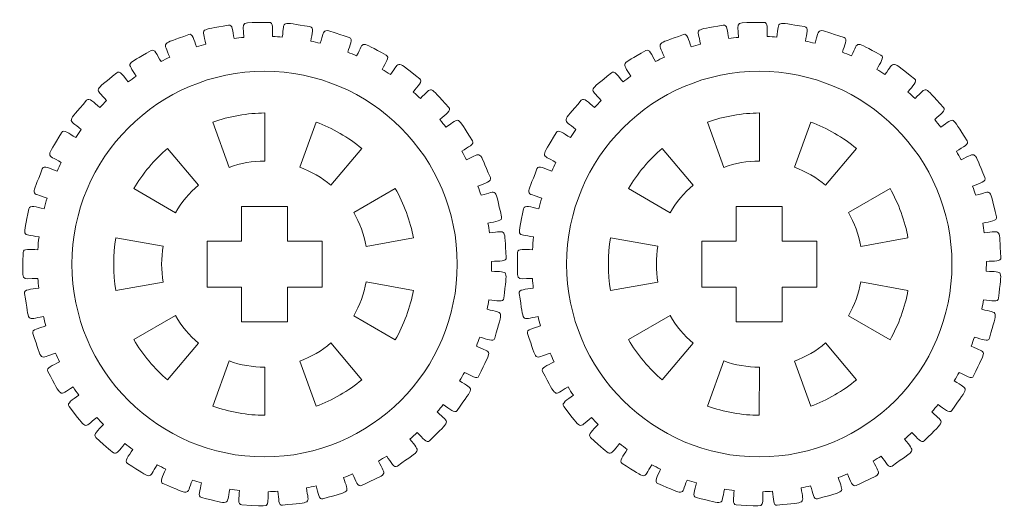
# Model space of a CAD drawing. Header units: millimetres. Extents: x -1094 to 1155, y -1556 to 1707.
# Tile 120 of 149: x 915 to 1001, y 648 to 690. Entities that reach past the tile are written whole.
import ezdxf

# ---------------------------------------------------------------- set-up
doc = ezdxf.new("R2010")
doc.units = ezdxf.units.MM
doc.header["$MEASUREMENT"] = 0
doc.layers.add('Layer 1', color=7, linetype='Continuous')

msp = doc.modelspace()

# ---------------------------------------------------------------- linework, layer by layer
at = {"layer": 'Layer 1', "color": 250, "lineweight": 9}
for points, knots in [([(915.7718, 670.2722), (915.7718, 670.6422), (916.3718, 670.5222), (917.0618, 670.5222), (917.0618, 670.5222), (917.0818, 670.8922), (917.1118, 671.2622), (917.1618, 671.6322), (917.1618, 671.6322), (915.5718, 671.9322), (915.7818, 671.4522), (916.2818, 674.0822), (916.2818, 674.0822), (916.3518, 674.4522), (916.9318, 674.2122), (917.6118, 674.0822), (917.6118, 674.0822), (917.6818, 674.3922), (917.7718, 674.7022), (917.8618, 675.0022), (917.8618, 675.0022), (916.3918, 675.5422), (916.5118, 675.0522), (917.4418, 677.5522), (917.4418, 677.5522), (917.5818, 677.9022), (918.1018, 677.5722), (918.7318, 677.3422), (918.7318, 677.3422), (918.8518, 677.5922), (918.9718, 677.8522), (919.0918, 678.1022), (919.0918, 678.1022), (917.7418, 678.8822), (917.7718, 678.3722), (919.1218, 680.6822), (919.1218, 680.6822), (919.3118, 681.0122), (919.7618, 680.6022), (920.3518, 680.2622), (920.3518, 680.2622), (920.5018, 680.4922), (920.6718, 680.7222), (920.8318, 680.9522), (920.8318, 680.9522), (919.6318, 681.9522), (919.5818, 681.4422), (921.2918, 683.4922), (921.2918, 683.4922), (921.5318, 683.7822), (921.9218, 683.3022), (922.4318, 682.8722), (922.4318, 682.8722), (922.6318, 683.0722), (922.8218, 683.2722), (923.0218, 683.4722), (923.0218, 683.4722), (922.0218, 684.6522), (921.8818, 684.1622), (923.9118, 685.8922), (923.9118, 685.8922), (924.2018, 686.1322), (924.4918, 685.6022), (924.9218, 685.0922), (924.9218, 685.0922), (925.1518, 685.2622), (925.3818, 685.4222), (925.6118, 685.5822), (925.6118, 685.5822), (924.8218, 686.9122), (924.6018, 686.4522), (926.9018, 687.8222), (926.9018, 687.8222), (927.2218, 688.0122), (927.4218, 687.4322), (927.7618, 686.8622), (927.7618, 686.8622), (928.0118, 686.9922), (928.2618, 687.1222), (928.5218, 687.2322), (928.5218, 687.2322), (927.9718, 688.6622), (927.6718, 688.2522), (930.1718, 689.2122), (930.1718, 689.2122), (930.5118, 689.3422), (930.6118, 688.7522), (930.8518, 688.1322), (930.8518, 688.1322), (931.1218, 688.2222), (931.3918, 688.3022), (931.6618, 688.3722), (931.6618, 688.3722), (931.3618, 689.8722), (931.0118, 689.5122), (933.6218, 690.0322), (933.6218, 690.0322), (933.9918, 690.1122), (933.9818, 689.5122), (934.1118, 688.8622), (934.1118, 688.8622), (934.3918, 688.9022), (934.6718, 688.9322), (934.9518, 688.9522), (934.9518, 688.9522), (934.9118, 690.4822), (934.5018, 690.1922), (937.1718, 690.2622), (937.1718, 690.2622), (937.5418, 690.2822), (937.4418, 689.6822), (937.4518, 689.0322), (937.4518, 689.0322), (937.7418, 689.0222), (938.0218, 689.0022), (938.3018, 688.9822), (938.3018, 688.9822), (938.5118, 690.4922), (938.0618, 690.2722), (940.7018, 689.9022), (940.7018, 689.9022), (941.0718, 689.8422), (940.8718, 689.2822), (940.7818, 688.6322), (940.7818, 688.6322), (941.0518, 688.5722), (941.3318, 688.5122), (941.6018, 688.4422), (941.6018, 688.4422), (942.0718, 689.8922), (941.5818, 689.7522), (944.1218, 688.9422), (944.1218, 688.9422), (944.4818, 688.8222), (944.1818, 688.3022), (943.9818, 687.6722), (943.9818, 687.6722), (944.2418, 687.5722), (944.5018, 687.4622), (944.7618, 687.3422), (944.7618, 687.3422), (945.4718, 688.7022), (944.9718, 688.6522), (947.3318, 687.4122), (947.3318, 687.4122), (947.6618, 687.2422), (947.2818, 686.7722), (946.9718, 686.1822), (946.9718, 686.1822), (947.2218, 686.0422), (947.4518, 685.8822), (947.6918, 685.7322), (947.6918, 685.7322), (948.6218, 686.9522), (948.1118, 686.9922), (950.2418, 685.3722), (950.2418, 685.3722), (950.5418, 685.1522), (950.0818, 684.7422), (949.6718, 684.2122), (949.6718, 684.2122), (949.8918, 684.0322), (950.0918, 683.8422), (950.3018, 683.6522), (950.3018, 683.6522), (951.4318, 684.7122), (950.9418, 684.8222), (952.7618, 682.8722), (952.7618, 682.8722), (953.0218, 682.6022), (952.5018, 682.2822), (952.0018, 681.8222), (952.0018, 681.8222), (952.1818, 681.6022), (952.3518, 681.3822), (952.5218, 681.1622), (952.5218, 681.1622), (953.8318, 682.0122), (953.3618, 682.2122), (954.8318, 679.9822), (954.8318, 679.9822), (955.0318, 679.6722), (954.4618, 679.4422), (953.9018, 679.0722), (953.9018, 679.0722), (954.0418, 678.8222), (954.1718, 678.5822), (954.3018, 678.3322), (954.3018, 678.3322), (955.7318, 678.9622), (955.3018, 679.2322), (956.3818, 676.7822), (956.3818, 676.7822), (956.5318, 676.4422), (955.9218, 676.3122), (955.3018, 676.0422), (955.3018, 676.0422), (955.4018, 675.7822), (955.4918, 675.5122), (955.5718, 675.2522), (955.5718, 675.2522), (957.0918, 675.6222), (956.7118, 675.9722), (957.3618, 673.3722), (957.3618, 673.3722), (957.4518, 673.0122), (956.8318, 672.9822), (956.1718, 672.8222), (956.1718, 672.8222), (956.2218, 672.5522), (956.2718, 672.2722), (956.3118, 671.9922), (956.3118, 671.9922), (957.8718, 672.1122), (957.5618, 672.5122), (957.7618, 669.8422), (957.7618, 669.8422), (957.7918, 669.4722), (957.1718, 669.5522), (956.4918, 669.5022), (956.4918, 669.5022), (956.4918, 669.5022), (956.4818, 668.6622), (956.4818, 668.6622), (956.4818, 668.6622), (958.0518, 668.5122), (957.8118, 668.9622), (957.5618, 666.3022), (957.5618, 666.3022), (957.5218, 665.9322), (956.9318, 666.1122), (956.2518, 666.1722), (956.2518, 666.1722), (956.2118, 665.8922), (956.1618, 665.6222), (956.1018, 665.3522), (956.1018, 665.3522), (957.6218, 664.9422), (957.4518, 665.4222), (956.7618, 662.8422), (956.7618, 662.8422), (956.6618, 662.4822), (956.1118, 662.7622), (955.4618, 662.9322), (955.4618, 662.9322), (955.3718, 662.6722), (955.2718, 662.4022), (955.1718, 662.1422), (955.1718, 662.1422), (956.5918, 661.4922), (956.5118, 661.9922), (955.3918, 659.5622), (955.3918, 659.5622), (955.2318, 659.2222), (954.7418, 659.5922), (954.1218, 659.8722), (954.1218, 659.8722), (953.9918, 659.6322), (953.8518, 659.3822), (953.7118, 659.1422), (953.7118, 659.1422), (954.9918, 658.2622), (955.0018, 658.7722), (953.4918, 656.5622), (953.4918, 656.5622), (953.2718, 656.2622), (952.8518, 656.7022), (952.2918, 657.0822), (952.2918, 657.0822), (952.1218, 656.8622), (951.9418, 656.6422), (951.7618, 656.4322), (951.7618, 656.4322), (952.8818, 655.3422), (952.9718, 655.8522), (951.1018, 653.9322), (951.1018, 653.9322), (950.8418, 653.6622), (950.5018, 654.1722), (950.0218, 654.6422), (950.0218, 654.6422), (949.8118, 654.4522), (949.6018, 654.2622), (949.3818, 654.0822), (949.3818, 654.0822), (950.3018, 652.8322), (950.4718, 653.3122), (948.3118, 651.7322), (948.3118, 651.7322), (948.0118, 651.5122), (947.7618, 652.0622), (947.3718, 652.6022), (947.3718, 652.6022), (947.1318, 652.4522), (946.8918, 652.3122), (946.6518, 652.1622), (946.6518, 652.1622), (947.3318, 650.7922), (947.5818, 651.2222), (945.1918, 650.0422), (945.1918, 650.0422), (944.8618, 649.8722), (944.7018, 650.4522), (944.4118, 651.0522), (944.4118, 651.0522), (944.1518, 650.9422), (943.8918, 650.8322), (943.6218, 650.7422), (943.6218, 650.7422), (944.0618, 649.2722), (944.3918, 649.6622), (941.8318, 648.8922), (941.8318, 648.8922), (941.4718, 648.7822), (941.4218, 649.3822), (941.2318, 650.0122), (941.2318, 650.0122), (940.9618, 649.9522), (940.6818, 649.8922), (940.4018, 649.8422), (940.4018, 649.8422), (940.5918, 648.3322), (940.9718, 648.6522), (938.3218, 648.3322), (938.3218, 648.3322), (937.9518, 648.2822), (938.0018, 648.8822), (937.9218, 649.5422), (937.9218, 649.5422), (937.6418, 649.5222), (937.3618, 649.5122), (937.0718, 649.5122), (937.0718, 649.5122), (937.0018, 647.9822), (937.4318, 648.2422), (934.7718, 648.3622), (934.7718, 648.3622), (934.4018, 648.3822), (934.5418, 648.9622), (934.5818, 649.6222), (934.5818, 649.6222), (934.2918, 649.6522), (934.0118, 649.6922), (933.7418, 649.7322), (933.7418, 649.7322), (933.4118, 648.2422), (933.8818, 648.4222), (931.2718, 649.0022), (931.2718, 649.0022), (930.9118, 649.0822), (931.1518, 649.6222), (931.2918, 650.2722), (931.2918, 650.2722), (931.0218, 650.3522), (930.7518, 650.4322), (930.4918, 650.5222), (930.4918, 650.5222), (929.9118, 649.1122), (930.4018, 649.2122), (927.9318, 650.2122), (927.9318, 650.2122), (927.5918, 650.3522), (927.9218, 650.8522), (928.1718, 651.4722), (928.1718, 651.4722), (927.9218, 651.5922), (927.6718, 651.7222), (927.4218, 651.8522), (927.4218, 651.8522), (926.6118, 650.5522), (927.1118, 650.5622), (924.8418, 651.9722), (924.8418, 651.9722), (924.5318, 652.1622), (924.9518, 652.6122), (925.3018, 653.1722), (925.3018, 653.1722), (925.0718, 653.3422), (924.8418, 653.5122), (924.6218, 653.6822), (924.6218, 653.6822), (923.6018, 652.5222), (924.1018, 652.4522), (922.1018, 654.2222), (922.1018, 654.2222), (921.8218, 654.4722), (922.3118, 654.8422), (922.7518, 655.3422), (922.7518, 655.3422), (922.5618, 655.5422), (922.3618, 655.7422), (922.1718, 655.9522), (922.1718, 655.9522), (920.9618, 654.9822), (921.4518, 654.8222), (919.7718, 656.9022), (919.7718, 656.9022), (919.5418, 657.2022), (920.0818, 657.4822), (920.6118, 657.9022), (920.6118, 657.9022), (920.4518, 658.1322), (920.2918, 658.3622), (920.1418, 658.6022), (920.1418, 658.6022), (918.7818, 657.8422), (919.2318, 657.6122), (917.9318, 659.9422), (917.9318, 659.9422), (917.7518, 660.2722), (918.3318, 660.4522), (918.9318, 660.7822), (918.9318, 660.7822), (918.8118, 661.0422), (918.6918, 661.2922), (918.5818, 661.5522), (918.5818, 661.5522), (917.1118, 661.0322), (917.5118, 660.7222), (916.6218, 663.2522), (916.6218, 663.2522), (916.5018, 663.6022), (917.1118, 663.6822), (917.7518, 663.9122), (917.7518, 663.9122), (917.6818, 664.1822), (917.6118, 664.4522), (917.5418, 664.7222), (917.5418, 664.7222), (916.0018, 664.4622), (916.3518, 664.0822), (915.9018, 666.7222), (915.9018, 666.7222), (915.8318, 667.0922), (916.4518, 667.0722), (917.1318, 667.1822), (917.1318, 667.1822), (917.1018, 667.4622), (917.0718, 667.7422), (917.0618, 668.0222), (917.0618, 668.0222), (915.4818, 668.0222), (915.7718, 667.5922), (915.7718, 670.2722)], [0, 0, 0, 0, 0.0089286, 0.0089286, 0.0089286, 0.0089286, 0.0178571, 0.0178571, 0.0178571, 0.0178571, 0.0267857, 0.0267857, 0.0267857, 0.0267857, 0.0357143, 0.0357143, 0.0357143, 0.0357143, 0.0446429, 0.0446429, 0.0446429, 0.0446429, 0.0535714, 0.0535714, 0.0535714, 0.0535714, 0.0625, 0.0625, 0.0625, 0.0625, 0.0714286, 0.0714286, 0.0714286, 0.0714286, 0.0803571, 0.0803571, 0.0803571, 0.0803571, 0.0892857, 0.0892857, 0.0892857, 0.0892857, 0.0982143, 0.0982143, 0.0982143, 0.0982143, 0.1071429, 0.1071429, 0.1071429, 0.1071429, 0.1160714, 0.1160714, 0.1160714, 0.1160714, 0.125, 0.125, 0.125, 0.125, 0.1339286, 0.1339286, 0.1339286, 0.1339286, 0.1428571, 0.1428571, 0.1428571, 0.1428571, 0.1517857, 0.1517857, 0.1517857, 0.1517857, 0.1607143, 0.1607143, 0.1607143, 0.1607143, 0.1696429, 0.1696429, 0.1696429, 0.1696429, 0.1785714, 0.1785714, 0.1785714, 0.1785714, 0.1875, 0.1875, 0.1875, 0.1875, 0.1964286, 0.1964286, 0.1964286, 0.1964286, 0.2053571, 0.2053571, 0.2053571, 0.2053571, 0.2142857, 0.2142857, 0.2142857, 0.2142857, 0.2232143, 0.2232143, 0.2232143, 0.2232143, 0.2321429, 0.2321429, 0.2321429, 0.2321429, 0.2410714, 0.2410714, 0.2410714, 0.2410714, 0.25, 0.25, 0.25, 0.25, 0.2589286, 0.2589286, 0.2589286, 0.2589286, 0.2678571, 0.2678571, 0.2678571, 0.2678571, 0.2767857, 0.2767857, 0.2767857, 0.2767857, 0.2857143, 0.2857143, 0.2857143, 0.2857143, 0.2946429, 0.2946429, 0.2946429, 0.2946429, 0.3035714, 0.3035714, 0.3035714, 0.3035714, 0.3125, 0.3125, 0.3125, 0.3125, 0.3214286, 0.3214286, 0.3214286, 0.3214286, 0.3303571, 0.3303571, 0.3303571, 0.3303571, 0.3392857, 0.3392857, 0.3392857, 0.3392857, 0.3482143, 0.3482143, 0.3482143, 0.3482143, 0.3571429, 0.3571429, 0.3571429, 0.3571429, 0.3660714, 0.3660714, 0.3660714, 0.3660714, 0.375, 0.375, 0.375, 0.375, 0.3839286, 0.3839286, 0.3839286, 0.3839286, 0.3928571, 0.3928571, 0.3928571, 0.3928571, 0.4017857, 0.4017857, 0.4017857, 0.4017857, 0.4107143, 0.4107143, 0.4107143, 0.4107143, 0.4196429, 0.4196429, 0.4196429, 0.4196429, 0.4285714, 0.4285714, 0.4285714, 0.4285714, 0.4375, 0.4375, 0.4375, 0.4375, 0.4464286, 0.4464286, 0.4464286, 0.4464286, 0.4553571, 0.4553571, 0.4553571, 0.4553571, 0.4642857, 0.4642857, 0.4642857, 0.4642857, 0.4732143, 0.4732143, 0.4732143, 0.4732143, 0.4821429, 0.4821429, 0.4821429, 0.4821429, 0.4910714, 0.4910714, 0.4910714, 0.4910714, 0.5, 0.5, 0.5, 0.5, 0.5089286, 0.5089286, 0.5089286, 0.5089286, 0.5178571, 0.5178571, 0.5178571, 0.5178571, 0.5267857, 0.5267857, 0.5267857, 0.5267857, 0.5357143, 0.5357143, 0.5357143, 0.5357143, 0.5446429, 0.5446429, 0.5446429, 0.5446429, 0.5535714, 0.5535714, 0.5535714, 0.5535714, 0.5625, 0.5625, 0.5625, 0.5625, 0.5714286, 0.5714286, 0.5714286, 0.5714286, 0.5803571, 0.5803571, 0.5803571, 0.5803571, 0.5892857, 0.5892857, 0.5892857, 0.5892857, 0.5982143, 0.5982143, 0.5982143, 0.5982143, 0.6071429, 0.6071429, 0.6071429, 0.6071429, 0.6160714, 0.6160714, 0.6160714, 0.6160714, 0.625, 0.625, 0.625, 0.625, 0.6339286, 0.6339286, 0.6339286, 0.6339286, 0.6428571, 0.6428571, 0.6428571, 0.6428571, 0.6517857, 0.6517857, 0.6517857, 0.6517857, 0.6607143, 0.6607143, 0.6607143, 0.6607143, 0.6696429, 0.6696429, 0.6696429, 0.6696429, 0.6785714, 0.6785714, 0.6785714, 0.6785714, 0.6875, 0.6875, 0.6875, 0.6875, 0.6964286, 0.6964286, 0.6964286, 0.6964286, 0.7053571, 0.7053571, 0.7053571, 0.7053571, 0.7142857, 0.7142857, 0.7142857, 0.7142857, 0.7232143, 0.7232143, 0.7232143, 0.7232143, 0.7321429, 0.7321429, 0.7321429, 0.7321429, 0.7410714, 0.7410714, 0.7410714, 0.7410714, 0.75, 0.75, 0.75, 0.75, 0.7589286, 0.7589286, 0.7589286, 0.7589286, 0.7678571, 0.7678571, 0.7678571, 0.7678571, 0.7767857, 0.7767857, 0.7767857, 0.7767857, 0.7857143, 0.7857143, 0.7857143, 0.7857143, 0.7946429, 0.7946429, 0.7946429, 0.7946429, 0.8035714, 0.8035714, 0.8035714, 0.8035714, 0.8125, 0.8125, 0.8125, 0.8125, 0.8214286, 0.8214286, 0.8214286, 0.8214286, 0.8303571, 0.8303571, 0.8303571, 0.8303571, 0.8392857, 0.8392857, 0.8392857, 0.8392857, 0.8482143, 0.8482143, 0.8482143, 0.8482143, 0.8571429, 0.8571429, 0.8571429, 0.8571429, 0.8660714, 0.8660714, 0.8660714, 0.8660714, 0.875, 0.875, 0.875, 0.875, 0.8839286, 0.8839286, 0.8839286, 0.8839286, 0.8928571, 0.8928571, 0.8928571, 0.8928571, 0.9017857, 0.9017857, 0.9017857, 0.9017857, 0.9107143, 0.9107143, 0.9107143, 0.9107143, 0.9196429, 0.9196429, 0.9196429, 0.9196429, 0.9285714, 0.9285714, 0.9285714, 0.9285714, 0.9375, 0.9375, 0.9375, 0.9375, 0.9464286, 0.9464286, 0.9464286, 0.9464286, 0.9553571, 0.9553571, 0.9553571, 0.9553571, 0.9642857, 0.9642857, 0.9642857, 0.9642857, 0.9732143, 0.9732143, 0.9732143, 0.9732143, 0.9821429, 0.9821429, 0.9821429, 0.9821429, 1, 1, 1, 1]), ([(958.7518, 670.2722), (958.7518, 670.6422), (959.3618, 670.5222), (960.0418, 670.5222), (960.0418, 670.5222), (960.0618, 670.8922), (960.1018, 671.2622), (960.1418, 671.6322), (960.1418, 671.6322), (958.5618, 671.9322), (958.7618, 671.4522), (959.2718, 674.0822), (959.2718, 674.0822), (959.3418, 674.4522), (959.9218, 674.2122), (960.5918, 674.0822), (960.5918, 674.0822), (960.6718, 674.3922), (960.7518, 674.7022), (960.8418, 675.0022), (960.8418, 675.0022), (959.3818, 675.5422), (959.4918, 675.0522), (960.4318, 677.5522), (960.4318, 677.5522), (960.5618, 677.9022), (961.0818, 677.5722), (961.7218, 677.3422), (961.7218, 677.3422), (961.8318, 677.5922), (961.9518, 677.8522), (962.0818, 678.1022), (962.0818, 678.1022), (960.7318, 678.8822), (960.7618, 678.3722), (962.1018, 680.6822), (962.1018, 680.6822), (962.2918, 681.0122), (962.7518, 680.6022), (963.3318, 680.2622), (963.3318, 680.2622), (963.4918, 680.4922), (963.6518, 680.7222), (963.8218, 680.9522), (963.8218, 680.9522), (962.6218, 681.9522), (962.5618, 681.4422), (964.2818, 683.4922), (964.2818, 683.4922), (964.5218, 683.7822), (964.9018, 683.3022), (965.4218, 682.8722), (965.4218, 682.8722), (965.6118, 683.0722), (965.8118, 683.2722), (966.0118, 683.4722), (966.0118, 683.4722), (965.0018, 684.6522), (964.8618, 684.1622), (966.9018, 685.8922), (966.9018, 685.8922), (967.1818, 686.1322), (967.4818, 685.6022), (967.9118, 685.0922), (967.9118, 685.0922), (968.1318, 685.2622), (968.3618, 685.4222), (968.5918, 685.5822), (968.5918, 685.5822), (967.8118, 686.9122), (967.5918, 686.4522), (969.8818, 687.8222), (969.8818, 687.8222), (970.2018, 688.0122), (970.4018, 687.4322), (970.7418, 686.8622), (970.7418, 686.8622), (970.9918, 686.9922), (971.2418, 687.1222), (971.5018, 687.2322), (971.5018, 687.2322), (970.9518, 688.6622), (970.6618, 688.2522), (973.1518, 689.2122), (973.1518, 689.2122), (973.5018, 689.3422), (973.6018, 688.7522), (973.8318, 688.1322), (973.8318, 688.1322), (974.1018, 688.2222), (974.3718, 688.3022), (974.6518, 688.3722), (974.6518, 688.3722), (974.3518, 689.8722), (973.9918, 689.5122), (976.6118, 690.0322), (976.6118, 690.0322), (976.9718, 690.1122), (976.9718, 689.5122), (977.1018, 688.8622), (977.1018, 688.8622), (977.3818, 688.9022), (977.6618, 688.9322), (977.9418, 688.9522), (977.9418, 688.9522), (977.9018, 690.4822), (977.4918, 690.1922), (980.1518, 690.2622), (980.1518, 690.2622), (980.5318, 690.2822), (980.4218, 689.6822), (980.4418, 689.0322), (980.4418, 689.0322), (980.7218, 689.0222), (981.0018, 689.0022), (981.2818, 688.9822), (981.2818, 688.9822), (981.5018, 690.4922), (981.0518, 690.2722), (983.6918, 689.9022), (983.6918, 689.9022), (984.0618, 689.8422), (983.8518, 689.2822), (983.7618, 688.6322), (983.7618, 688.6322), (984.0418, 688.5722), (984.3118, 688.5122), (984.5918, 688.4422), (984.5918, 688.4422), (985.0518, 689.8922), (984.5718, 689.7522), (987.1118, 688.9422), (987.1118, 688.9422), (987.4618, 688.8222), (987.1718, 688.3022), (986.9718, 687.6722), (986.9718, 687.6722), (987.2318, 687.5722), (987.4918, 687.4622), (987.7518, 687.3422), (987.7518, 687.3422), (988.4518, 688.7022), (987.9518, 688.6522), (990.3218, 687.4122), (990.3218, 687.4122), (990.6518, 687.2422), (990.2718, 686.7722), (989.9618, 686.1822), (989.9618, 686.1822), (990.2018, 686.0422), (990.4418, 685.8822), (990.6718, 685.7322), (990.6718, 685.7322), (991.6018, 686.9522), (991.1018, 686.9922), (993.2318, 685.3722), (993.2318, 685.3722), (993.5318, 685.1522), (993.0718, 684.7422), (992.6618, 684.2122), (992.6618, 684.2122), (992.8718, 684.0322), (993.0818, 683.8422), (993.2818, 683.6522), (993.2818, 683.6522), (994.4218, 684.7122), (993.9218, 684.8222), (995.7518, 682.8722), (995.7518, 682.8722), (996.0118, 682.6022), (995.4818, 682.2822), (994.9918, 681.8222), (994.9918, 681.8222), (995.1718, 681.6022), (995.3418, 681.3822), (995.5118, 681.1622), (995.5118, 681.1622), (996.8118, 682.0122), (996.3418, 682.2122), (997.8118, 679.9822), (997.8118, 679.9822), (998.0218, 679.6722), (997.4518, 679.4422), (996.8818, 679.0722), (996.8818, 679.0722), (997.0218, 678.8222), (997.1618, 678.5822), (997.2818, 678.3322), (997.2818, 678.3322), (998.7218, 678.9622), (998.2918, 679.2322), (999.3618, 676.7822), (999.3618, 676.7822), (999.5118, 676.4422), (998.9118, 676.3122), (998.2918, 676.0422), (998.2918, 676.0422), (998.3818, 675.7822), (998.4718, 675.5122), (998.5618, 675.2522), (998.5618, 675.2522), (1000.0818, 675.6222), (999.7018, 675.9722), (1000.3518, 673.3722), (1000.3518, 673.3722), (1000.4418, 673.0122), (999.8218, 672.9822), (999.1618, 672.8222), (999.1618, 672.8222), (999.2118, 672.5522), (999.2518, 672.2722), (999.2918, 671.9922), (999.2918, 671.9922), (1000.8618, 672.1122), (1000.5518, 672.5122), (1000.7518, 669.8422), (1000.7518, 669.8422), (1000.7718, 669.4722), (1000.1618, 669.5522), (999.4818, 669.5022), (999.4818, 669.5022), (999.4818, 669.5022), (999.4718, 668.6622), (999.4718, 668.6622), (999.4718, 668.6622), (1001.0418, 668.5122), (1000.7918, 668.9622), (1000.5418, 666.3022), (1000.5418, 666.3022), (1000.5118, 665.9322), (999.9218, 666.1122), (999.2418, 666.1722), (999.2418, 666.1722), (999.1918, 665.8922), (999.1418, 665.6222), (999.0918, 665.3522), (999.0918, 665.3522), (1000.6118, 664.9422), (1000.4418, 665.4222), (999.7418, 662.8422), (999.7418, 662.8422), (999.6518, 662.4822), (999.1018, 662.7622), (998.4418, 662.9322), (998.4418, 662.9322), (998.3518, 662.6722), (998.2618, 662.4022), (998.1618, 662.1422), (998.1618, 662.1422), (999.5818, 661.4922), (999.5018, 661.9922), (998.3718, 659.5622), (998.3718, 659.5622), (998.2218, 659.2222), (997.7218, 659.5922), (997.1118, 659.8722), (997.1118, 659.8722), (996.9718, 659.6322), (996.8418, 659.3822), (996.6918, 659.1422), (996.6918, 659.1422), (997.9818, 658.2622), (997.9918, 658.7722), (996.4718, 656.5622), (996.4718, 656.5622), (996.2618, 656.2622), (995.8318, 656.7022), (995.2818, 657.0822), (995.2818, 657.0822), (995.1018, 656.8622), (994.9318, 656.6422), (994.7518, 656.4322), (994.7518, 656.4322), (995.8618, 655.3422), (995.9618, 655.8522), (994.0918, 653.9322), (994.0918, 653.9322), (993.8318, 653.6622), (993.4918, 654.1722), (993.0018, 654.6422), (993.0018, 654.6422), (992.8018, 654.4522), (992.5918, 654.2622), (992.3718, 654.0822), (992.3718, 654.0822), (993.2818, 652.8322), (993.4618, 653.3122), (991.3018, 651.7322), (991.3018, 651.7322), (991.0018, 651.5122), (990.7518, 652.0622), (990.3518, 652.6022), (990.3518, 652.6022), (990.1218, 652.4522), (989.8818, 652.3122), (989.6318, 652.1622), (989.6318, 652.1622), (990.3218, 650.7922), (990.5718, 651.2222), (988.1818, 650.0422), (988.1818, 650.0422), (987.8418, 649.8722), (987.6918, 650.4522), (987.4018, 651.0522), (987.4018, 651.0522), (987.1418, 650.9422), (986.8718, 650.8322), (986.6118, 650.7422), (986.6118, 650.7422), (987.0518, 649.2722), (987.3718, 649.6622), (984.8118, 648.8922), (984.8118, 648.8922), (984.4618, 648.7822), (984.4018, 649.3822), (984.2118, 650.0122), (984.2118, 650.0122), (983.9418, 649.9522), (983.6718, 649.8922), (983.3918, 649.8422), (983.3918, 649.8422), (983.5718, 648.3322), (983.9618, 648.6522), (981.3118, 648.3322), (981.3118, 648.3322), (980.9418, 648.2822), (980.9918, 648.8822), (980.9018, 649.5422), (980.9018, 649.5422), (980.6218, 649.5222), (980.3418, 649.5122), (980.0618, 649.5122), (980.0618, 649.5122), (979.9918, 647.9822), (980.4218, 648.2422), (977.7518, 648.3622), (977.7518, 648.3622), (977.3818, 648.3822), (977.5318, 648.9622), (977.5618, 649.6222), (977.5618, 649.6222), (977.2818, 649.6522), (977.0018, 649.6922), (976.7218, 649.7322), (976.7218, 649.7322), (976.3918, 648.2422), (976.8618, 648.4222), (974.2618, 649.0022), (974.2618, 649.0022), (973.8918, 649.0822), (974.1418, 649.6222), (974.2818, 650.2722), (974.2818, 650.2722), (974.0118, 650.3522), (973.7418, 650.4322), (973.4718, 650.5222), (973.4718, 650.5222), (972.9018, 649.1122), (973.3918, 649.2122), (970.9218, 650.2122), (970.9218, 650.2122), (970.5718, 650.3522), (970.9118, 650.8522), (971.1618, 651.4722), (971.1618, 651.4722), (970.9018, 651.5922), (970.6518, 651.7222), (970.4018, 651.8522), (970.4018, 651.8522), (969.6018, 650.5522), (970.1018, 650.5622), (967.8318, 651.9722), (967.8318, 651.9722), (967.5118, 652.1622), (967.9318, 652.6122), (968.2818, 653.1722), (968.2818, 653.1722), (968.0518, 653.3422), (967.8318, 653.5122), (967.6118, 653.6822), (967.6118, 653.6822), (966.5818, 652.5222), (967.0918, 652.4522), (965.0818, 654.2222), (965.0818, 654.2222), (964.8018, 654.4722), (965.2918, 654.8422), (965.7418, 655.3422), (965.7418, 655.3422), (965.5418, 655.5422), (965.3518, 655.7422), (965.1618, 655.9522), (965.1618, 655.9522), (963.9518, 654.9822), (964.4318, 654.8222), (962.7618, 656.9022), (962.7618, 656.9022), (962.5218, 657.2022), (963.0718, 657.4822), (963.5918, 657.9022), (963.5918, 657.9022), (963.4318, 658.1322), (963.2818, 658.3622), (963.1318, 658.6022), (963.1318, 658.6022), (961.7618, 657.8422), (962.2218, 657.6122), (960.9118, 659.9422), (960.9118, 659.9422), (960.7318, 660.2722), (961.3218, 660.4522), (961.9118, 660.7822), (961.9118, 660.7822), (961.7918, 661.0422), (961.6818, 661.2922), (961.5718, 661.5522), (961.5718, 661.5522), (960.0918, 661.0322), (960.5018, 660.7222), (959.6118, 663.2522), (959.6118, 663.2522), (959.4918, 663.6022), (960.1018, 663.6822), (960.7418, 663.9122), (960.7418, 663.9122), (960.6618, 664.1822), (960.5918, 664.4522), (960.5318, 664.7222), (960.5318, 664.7222), (958.9818, 664.4622), (959.3318, 664.0822), (958.8818, 666.7222), (958.8818, 666.7222), (958.8218, 667.0922), (959.4418, 667.0722), (960.1118, 667.1822), (960.1118, 667.1822), (960.0818, 667.4622), (960.0618, 667.7422), (960.0418, 668.0222), (960.0418, 668.0222), (958.4718, 668.0222), (958.7518, 667.5922), (958.7518, 670.2722)], [0, 0, 0, 0, 0.0089286, 0.0089286, 0.0089286, 0.0089286, 0.0178571, 0.0178571, 0.0178571, 0.0178571, 0.0267857, 0.0267857, 0.0267857, 0.0267857, 0.0357143, 0.0357143, 0.0357143, 0.0357143, 0.0446429, 0.0446429, 0.0446429, 0.0446429, 0.0535714, 0.0535714, 0.0535714, 0.0535714, 0.0625, 0.0625, 0.0625, 0.0625, 0.0714286, 0.0714286, 0.0714286, 0.0714286, 0.0803571, 0.0803571, 0.0803571, 0.0803571, 0.0892857, 0.0892857, 0.0892857, 0.0892857, 0.0982143, 0.0982143, 0.0982143, 0.0982143, 0.1071429, 0.1071429, 0.1071429, 0.1071429, 0.1160714, 0.1160714, 0.1160714, 0.1160714, 0.125, 0.125, 0.125, 0.125, 0.1339286, 0.1339286, 0.1339286, 0.1339286, 0.1428571, 0.1428571, 0.1428571, 0.1428571, 0.1517857, 0.1517857, 0.1517857, 0.1517857, 0.1607143, 0.1607143, 0.1607143, 0.1607143, 0.1696429, 0.1696429, 0.1696429, 0.1696429, 0.1785714, 0.1785714, 0.1785714, 0.1785714, 0.1875, 0.1875, 0.1875, 0.1875, 0.1964286, 0.1964286, 0.1964286, 0.1964286, 0.2053571, 0.2053571, 0.2053571, 0.2053571, 0.2142857, 0.2142857, 0.2142857, 0.2142857, 0.2232143, 0.2232143, 0.2232143, 0.2232143, 0.2321429, 0.2321429, 0.2321429, 0.2321429, 0.2410714, 0.2410714, 0.2410714, 0.2410714, 0.25, 0.25, 0.25, 0.25, 0.2589286, 0.2589286, 0.2589286, 0.2589286, 0.2678571, 0.2678571, 0.2678571, 0.2678571, 0.2767857, 0.2767857, 0.2767857, 0.2767857, 0.2857143, 0.2857143, 0.2857143, 0.2857143, 0.2946429, 0.2946429, 0.2946429, 0.2946429, 0.3035714, 0.3035714, 0.3035714, 0.3035714, 0.3125, 0.3125, 0.3125, 0.3125, 0.3214286, 0.3214286, 0.3214286, 0.3214286, 0.3303571, 0.3303571, 0.3303571, 0.3303571, 0.3392857, 0.3392857, 0.3392857, 0.3392857, 0.3482143, 0.3482143, 0.3482143, 0.3482143, 0.3571429, 0.3571429, 0.3571429, 0.3571429, 0.3660714, 0.3660714, 0.3660714, 0.3660714, 0.375, 0.375, 0.375, 0.375, 0.3839286, 0.3839286, 0.3839286, 0.3839286, 0.3928571, 0.3928571, 0.3928571, 0.3928571, 0.4017857, 0.4017857, 0.4017857, 0.4017857, 0.4107143, 0.4107143, 0.4107143, 0.4107143, 0.4196429, 0.4196429, 0.4196429, 0.4196429, 0.4285714, 0.4285714, 0.4285714, 0.4285714, 0.4375, 0.4375, 0.4375, 0.4375, 0.4464286, 0.4464286, 0.4464286, 0.4464286, 0.4553571, 0.4553571, 0.4553571, 0.4553571, 0.4642857, 0.4642857, 0.4642857, 0.4642857, 0.4732143, 0.4732143, 0.4732143, 0.4732143, 0.4821429, 0.4821429, 0.4821429, 0.4821429, 0.4910714, 0.4910714, 0.4910714, 0.4910714, 0.5, 0.5, 0.5, 0.5, 0.5089286, 0.5089286, 0.5089286, 0.5089286, 0.5178571, 0.5178571, 0.5178571, 0.5178571, 0.5267857, 0.5267857, 0.5267857, 0.5267857, 0.5357143, 0.5357143, 0.5357143, 0.5357143, 0.5446429, 0.5446429, 0.5446429, 0.5446429, 0.5535714, 0.5535714, 0.5535714, 0.5535714, 0.5625, 0.5625, 0.5625, 0.5625, 0.5714286, 0.5714286, 0.5714286, 0.5714286, 0.5803571, 0.5803571, 0.5803571, 0.5803571, 0.5892857, 0.5892857, 0.5892857, 0.5892857, 0.5982143, 0.5982143, 0.5982143, 0.5982143, 0.6071429, 0.6071429, 0.6071429, 0.6071429, 0.6160714, 0.6160714, 0.6160714, 0.6160714, 0.625, 0.625, 0.625, 0.625, 0.6339286, 0.6339286, 0.6339286, 0.6339286, 0.6428571, 0.6428571, 0.6428571, 0.6428571, 0.6517857, 0.6517857, 0.6517857, 0.6517857, 0.6607143, 0.6607143, 0.6607143, 0.6607143, 0.6696429, 0.6696429, 0.6696429, 0.6696429, 0.6785714, 0.6785714, 0.6785714, 0.6785714, 0.6875, 0.6875, 0.6875, 0.6875, 0.6964286, 0.6964286, 0.6964286, 0.6964286, 0.7053571, 0.7053571, 0.7053571, 0.7053571, 0.7142857, 0.7142857, 0.7142857, 0.7142857, 0.7232143, 0.7232143, 0.7232143, 0.7232143, 0.7321429, 0.7321429, 0.7321429, 0.7321429, 0.7410714, 0.7410714, 0.7410714, 0.7410714, 0.75, 0.75, 0.75, 0.75, 0.7589286, 0.7589286, 0.7589286, 0.7589286, 0.7678571, 0.7678571, 0.7678571, 0.7678571, 0.7767857, 0.7767857, 0.7767857, 0.7767857, 0.7857143, 0.7857143, 0.7857143, 0.7857143, 0.7946429, 0.7946429, 0.7946429, 0.7946429, 0.8035714, 0.8035714, 0.8035714, 0.8035714, 0.8125, 0.8125, 0.8125, 0.8125, 0.8214286, 0.8214286, 0.8214286, 0.8214286, 0.8303571, 0.8303571, 0.8303571, 0.8303571, 0.8392857, 0.8392857, 0.8392857, 0.8392857, 0.8482143, 0.8482143, 0.8482143, 0.8482143, 0.8571429, 0.8571429, 0.8571429, 0.8571429, 0.8660714, 0.8660714, 0.8660714, 0.8660714, 0.875, 0.875, 0.875, 0.875, 0.8839286, 0.8839286, 0.8839286, 0.8839286, 0.8928571, 0.8928571, 0.8928571, 0.8928571, 0.9017857, 0.9017857, 0.9017857, 0.9017857, 0.9107143, 0.9107143, 0.9107143, 0.9107143, 0.9196429, 0.9196429, 0.9196429, 0.9196429, 0.9285714, 0.9285714, 0.9285714, 0.9285714, 0.9375, 0.9375, 0.9375, 0.9375, 0.9464286, 0.9464286, 0.9464286, 0.9464286, 0.9553571, 0.9553571, 0.9553571, 0.9553571, 0.9642857, 0.9642857, 0.9642857, 0.9642857, 0.9732143, 0.9732143, 0.9732143, 0.9732143, 0.9821429, 0.9821429, 0.9821429, 0.9821429, 1, 1, 1, 1]), ([(936.7818, 678.2222), (935.7418, 678.2222), (934.6718, 678.0322), (933.6918, 677.6722), (933.6918, 677.6722), (933.6918, 677.6722), (932.2718, 681.6022), (932.2718, 681.6022), (932.2718, 681.6022), (933.6318, 682.0922), (935.3318, 682.3922), (936.7718, 682.3922), (936.7718, 682.3922), (936.7718, 682.3922), (936.7818, 678.2222), (936.7818, 678.2222)], [0, 0, 0, 0, 0.2, 0.2, 0.2, 0.2, 0.4, 0.4, 0.4, 0.4, 0.6, 0.6, 0.6, 0.6, 1, 1, 1, 1]), ([(979.7618, 678.2222), (978.7318, 678.2222), (977.6518, 678.0322), (976.6718, 677.6722), (976.6718, 677.6722), (976.6718, 677.6722), (975.2618, 681.6022), (975.2618, 681.6022), (975.2618, 681.6022), (976.6118, 682.0922), (978.3118, 682.3922), (979.7618, 682.3922), (979.7618, 682.3922), (979.7618, 682.3922), (979.7618, 678.2222), (979.7618, 678.2222)], [0, 0, 0, 0, 0.2, 0.2, 0.2, 0.2, 0.4, 0.4, 0.4, 0.4, 0.6, 0.6, 0.6, 0.6, 1, 1, 1, 1]), ([(942.5318, 676.1122), (941.7318, 676.7822), (940.7918, 677.3322), (939.8118, 677.6822), (939.8118, 677.6822), (939.8118, 677.6822), (941.2518, 681.6022), (941.2518, 681.6022), (941.2518, 681.6022), (942.6018, 681.1122), (944.1018, 680.2522), (945.2018, 679.3122), (945.2018, 679.3122), (945.2018, 679.3122), (942.5318, 676.1122), (942.5318, 676.1122)], [0, 0, 0, 0, 0.2, 0.2, 0.2, 0.2, 0.4, 0.4, 0.4, 0.4, 0.6, 0.6, 0.6, 0.6, 1, 1, 1, 1]), ([(985.5118, 676.1122), (984.7218, 676.7822), (983.7718, 677.3322), (982.8018, 677.6822), (982.8018, 677.6822), (982.8018, 677.6822), (984.2318, 681.6022), (984.2318, 681.6022), (984.2318, 681.6022), (985.5918, 681.1122), (987.0818, 680.2522), (988.1918, 679.3122), (988.1918, 679.3122), (988.1918, 679.3122), (985.5118, 676.1122), (985.5118, 676.1122)], [0, 0, 0, 0, 0.2, 0.2, 0.2, 0.2, 0.4, 0.4, 0.4, 0.4, 0.6, 0.6, 0.6, 0.6, 1, 1, 1, 1]), ([(929.0118, 673.7322), (929.0118, 673.7322), (925.4018, 675.8222), (925.4018, 675.8222), (925.4018, 675.8222), (926.1218, 677.0822), (927.2318, 678.4022), (928.3318, 679.3222), (928.3318, 679.3222), (928.3318, 679.3222), (931.0218, 676.1322), (931.0218, 676.1322), (931.0218, 676.1322), (930.2318, 675.4722), (929.5218, 674.6322), (929.0118, 673.7322)], [0, 0, 0, 0, 0.2, 0.2, 0.2, 0.2, 0.4, 0.4, 0.4, 0.4, 0.6, 0.6, 0.6, 0.6, 1, 1, 1, 1]), ([(971.9918, 673.7322), (971.9918, 673.7322), (968.3818, 675.8222), (968.3818, 675.8222), (968.3818, 675.8222), (969.1018, 677.0822), (970.2118, 678.4022), (971.3218, 679.3222), (971.3218, 679.3222), (971.3218, 679.3222), (974.0118, 676.1322), (974.0118, 676.1322), (974.0118, 676.1322), (973.2118, 675.4722), (972.5118, 674.6322), (971.9918, 673.7322)], [0, 0, 0, 0, 0.2, 0.2, 0.2, 0.2, 0.4, 0.4, 0.4, 0.4, 0.6, 0.6, 0.6, 0.6, 1, 1, 1, 1]), ([(945.5818, 670.8122), (945.4018, 671.8322), (945.0318, 672.8522), (944.5118, 673.7522), (944.5118, 673.7522), (944.5118, 673.7522), (948.1218, 675.8322), (948.1218, 675.8322), (948.1218, 675.8322), (948.8518, 674.5822), (949.4418, 672.9622), (949.6918, 671.5422), (949.6918, 671.5422), (949.6918, 671.5422), (945.5818, 670.8122), (945.5818, 670.8122)], [0, 0, 0, 0, 0.2, 0.2, 0.2, 0.2, 0.4, 0.4, 0.4, 0.4, 0.6, 0.6, 0.6, 0.6, 1, 1, 1, 1]), ([(988.5718, 670.8122), (988.3918, 671.8322), (988.0118, 672.8522), (987.4918, 673.7522), (987.4918, 673.7522), (987.4918, 673.7522), (991.1118, 675.8322), (991.1118, 675.8322), (991.1118, 675.8322), (991.8418, 674.5822), (992.4318, 672.9622), (992.6718, 671.5422), (992.6718, 671.5422), (992.6718, 671.5422), (988.5718, 670.8122), (988.5718, 670.8122)], [0, 0, 0, 0, 0.2, 0.2, 0.2, 0.2, 0.4, 0.4, 0.4, 0.4, 0.6, 0.6, 0.6, 0.6, 1, 1, 1, 1]), ([(941.7618, 671.2722), (941.7618, 671.2722), (941.7618, 667.2722), (941.7618, 667.2722), (941.7618, 667.2722), (941.7618, 667.2722), (938.7618, 667.2722), (938.7618, 667.2722), (938.7618, 667.2722), (938.7618, 667.2722), (938.7618, 664.2722), (938.7618, 664.2722), (938.7618, 664.2722), (938.7618, 664.2722), (934.7618, 664.2722), (934.7618, 664.2722), (934.7618, 664.2722), (934.7618, 664.2722), (934.7618, 667.2722), (934.7618, 667.2722), (934.7618, 667.2722), (934.7618, 667.2722), (931.7618, 667.2722), (931.7618, 667.2722), (931.7618, 667.2722), (931.7618, 667.2722), (931.7618, 671.2722), (931.7618, 671.2722), (931.7618, 671.2722), (931.7618, 671.2722), (934.7618, 671.2722), (934.7618, 671.2722), (934.7618, 671.2722), (934.7618, 671.2722), (934.7618, 674.2722), (934.7618, 674.2722), (934.7618, 674.2722), (934.7618, 674.2722), (938.7618, 674.2722), (938.7618, 674.2722), (938.7618, 674.2722), (938.7618, 674.2722), (938.7618, 671.2722), (938.7618, 671.2722), (938.7618, 671.2722), (938.7618, 671.2722), (941.7618, 671.2722), (941.7618, 671.2722)], [0, 0, 0, 0, 0.0769231, 0.0769231, 0.0769231, 0.0769231, 0.1538462, 0.1538462, 0.1538462, 0.1538462, 0.2307692, 0.2307692, 0.2307692, 0.2307692, 0.3076923, 0.3076923, 0.3076923, 0.3076923, 0.3846154, 0.3846154, 0.3846154, 0.3846154, 0.4615385, 0.4615385, 0.4615385, 0.4615385, 0.5384615, 0.5384615, 0.5384615, 0.5384615, 0.6153846, 0.6153846, 0.6153846, 0.6153846, 0.6923077, 0.6923077, 0.6923077, 0.6923077, 0.7692308, 0.7692308, 0.7692308, 0.7692308, 0.8461538, 0.8461538, 0.8461538, 0.8461538, 1, 1, 1, 1]), ([(984.7518, 671.2722), (984.7518, 671.2722), (984.7518, 667.2722), (984.7518, 667.2722), (984.7518, 667.2722), (984.7518, 667.2722), (981.7518, 667.2722), (981.7518, 667.2722), (981.7518, 667.2722), (981.7518, 667.2722), (981.7518, 664.2722), (981.7518, 664.2722), (981.7518, 664.2722), (981.7518, 664.2722), (977.7518, 664.2722), (977.7518, 664.2722), (977.7518, 664.2722), (977.7518, 664.2722), (977.7518, 667.2722), (977.7518, 667.2722), (977.7518, 667.2722), (977.7518, 667.2722), (974.7518, 667.2722), (974.7518, 667.2722), (974.7518, 667.2722), (974.7518, 667.2722), (974.7518, 671.2722), (974.7518, 671.2722), (974.7518, 671.2722), (974.7518, 671.2722), (977.7518, 671.2722), (977.7518, 671.2722), (977.7518, 671.2722), (977.7518, 671.2722), (977.7518, 674.2722), (977.7518, 674.2722), (977.7518, 674.2722), (977.7518, 674.2722), (981.7518, 674.2722), (981.7518, 674.2722), (981.7518, 674.2722), (981.7518, 674.2722), (981.7518, 671.2722), (981.7518, 671.2722), (981.7518, 671.2722), (981.7518, 671.2722), (984.7518, 671.2722), (984.7518, 671.2722)], [0, 0, 0, 0, 0.0769231, 0.0769231, 0.0769231, 0.0769231, 0.1538462, 0.1538462, 0.1538462, 0.1538462, 0.2307692, 0.2307692, 0.2307692, 0.2307692, 0.3076923, 0.3076923, 0.3076923, 0.3076923, 0.3846154, 0.3846154, 0.3846154, 0.3846154, 0.4615385, 0.4615385, 0.4615385, 0.4615385, 0.5384615, 0.5384615, 0.5384615, 0.5384615, 0.6153846, 0.6153846, 0.6153846, 0.6153846, 0.6923077, 0.6923077, 0.6923077, 0.6923077, 0.7692308, 0.7692308, 0.7692308, 0.7692308, 0.8461538, 0.8461538, 0.8461538, 0.8461538, 1, 1, 1, 1]), ([(927.9518, 670.8422), (927.7718, 669.8122), (927.7718, 668.7222), (927.9518, 667.7022), (927.9518, 667.7022), (927.9518, 667.7022), (923.8418, 666.9822), (923.8418, 666.9822), (923.8418, 666.9822), (923.5918, 668.4022), (923.5918, 670.1322), (923.8418, 671.5522), (923.8418, 671.5522), (923.8418, 671.5522), (927.9518, 670.8422), (927.9518, 670.8422)], [0, 0, 0, 0, 0.2, 0.2, 0.2, 0.2, 0.4, 0.4, 0.4, 0.4, 0.6, 0.6, 0.6, 0.6, 1, 1, 1, 1]), ([(970.9418, 670.8422), (970.7618, 669.8122), (970.7618, 668.7222), (970.9418, 667.7022), (970.9418, 667.7022), (970.9418, 667.7022), (966.8318, 666.9822), (966.8318, 666.9822), (966.8318, 666.9822), (966.5718, 668.4022), (966.5718, 670.1322), (966.8318, 671.5522), (966.8318, 671.5522), (966.8318, 671.5522), (970.9418, 670.8422), (970.9418, 670.8422)], [0, 0, 0, 0, 0.2, 0.2, 0.2, 0.2, 0.4, 0.4, 0.4, 0.4, 0.6, 0.6, 0.6, 0.6, 1, 1, 1, 1]), ([(944.5118, 664.7822), (945.0318, 665.6822), (945.4018, 666.7022), (945.5818, 667.7322), (945.5818, 667.7322), (945.5818, 667.7322), (949.6918, 666.9922), (949.6918, 666.9922), (949.6918, 666.9922), (949.4418, 665.5722), (948.8518, 663.9522), (948.1218, 662.7022), (948.1218, 662.7022), (948.1218, 662.7022), (944.5118, 664.7822), (944.5118, 664.7822)], [0, 0, 0, 0, 0.2, 0.2, 0.2, 0.2, 0.4, 0.4, 0.4, 0.4, 0.6, 0.6, 0.6, 0.6, 1, 1, 1, 1]), ([(987.4918, 664.7822), (988.0118, 665.6822), (988.3918, 666.7022), (988.5618, 667.7322), (988.5618, 667.7322), (988.5618, 667.7322), (992.6718, 666.9922), (992.6718, 666.9922), (992.6718, 666.9922), (992.4318, 665.5722), (991.8418, 663.9522), (991.1118, 662.7022), (991.1118, 662.7022), (991.1118, 662.7022), (987.4918, 664.7822), (987.4918, 664.7822)], [0, 0, 0, 0, 0.2, 0.2, 0.2, 0.2, 0.4, 0.4, 0.4, 0.4, 0.6, 0.6, 0.6, 0.6, 1, 1, 1, 1]), ([(929.0118, 664.8122), (929.5218, 663.9022), (930.2218, 663.0722), (931.0218, 662.4022), (931.0218, 662.4022), (931.0218, 662.4022), (928.3318, 659.2122), (928.3318, 659.2122), (928.3318, 659.2122), (927.2218, 660.1422), (926.1218, 661.4622), (925.4018, 662.7122), (925.4018, 662.7122), (925.4018, 662.7122), (929.0118, 664.8122), (929.0118, 664.8122)], [0, 0, 0, 0, 0.2, 0.2, 0.2, 0.2, 0.4, 0.4, 0.4, 0.4, 0.6, 0.6, 0.6, 0.6, 1, 1, 1, 1]), ([(971.9918, 664.8122), (972.5118, 663.9022), (973.2118, 663.0722), (974.0118, 662.4022), (974.0118, 662.4022), (974.0118, 662.4022), (971.3218, 659.2122), (971.3218, 659.2122), (971.3218, 659.2122), (970.2118, 660.1422), (969.1018, 661.4622), (968.3818, 662.7122), (968.3818, 662.7122), (968.3818, 662.7122), (971.9918, 664.8122), (971.9918, 664.8122)], [0, 0, 0, 0, 0.2, 0.2, 0.2, 0.2, 0.4, 0.4, 0.4, 0.4, 0.6, 0.6, 0.6, 0.6, 1, 1, 1, 1]), ([(939.8118, 660.8522), (940.7918, 661.2122), (941.7318, 661.7522), (942.5318, 662.4222), (942.5318, 662.4222), (942.5318, 662.4222), (945.2018, 659.2222), (945.2018, 659.2222), (945.2018, 659.2222), (944.1018, 658.2922), (942.6018, 657.4222), (941.2518, 656.9322), (941.2518, 656.9322), (941.2518, 656.9322), (939.8118, 660.8522), (939.8118, 660.8522)], [0, 0, 0, 0, 0.2, 0.2, 0.2, 0.2, 0.4, 0.4, 0.4, 0.4, 0.6, 0.6, 0.6, 0.6, 1, 1, 1, 1]), ([(982.8018, 660.8522), (983.7718, 661.2122), (984.7218, 661.7522), (985.5118, 662.4222), (985.5118, 662.4222), (985.5118, 662.4222), (988.1918, 659.2222), (988.1918, 659.2222), (988.1918, 659.2222), (987.0818, 658.2922), (985.5918, 657.4222), (984.2318, 656.9322), (984.2318, 656.9322), (984.2318, 656.9322), (982.8018, 660.8522), (982.8018, 660.8522)], [0, 0, 0, 0, 0.2, 0.2, 0.2, 0.2, 0.4, 0.4, 0.4, 0.4, 0.6, 0.6, 0.6, 0.6, 1, 1, 1, 1]), ([(933.6918, 660.8622), (934.6618, 660.5022), (935.7418, 660.3222), (936.7818, 660.3222), (936.7818, 660.3222), (936.7818, 660.3222), (936.7718, 656.1422), (936.7718, 656.1422), (936.7718, 656.1422), (935.3218, 656.1422), (933.6318, 656.4422), (932.2718, 656.9422), (932.2718, 656.9422), (932.2718, 656.9422), (933.6918, 660.8622), (933.6918, 660.8622)], [0, 0, 0, 0, 0.2, 0.2, 0.2, 0.2, 0.4, 0.4, 0.4, 0.4, 0.6, 0.6, 0.6, 0.6, 1, 1, 1, 1]), ([(976.6718, 660.8622), (977.6518, 660.5022), (978.7218, 660.3222), (979.7618, 660.3222), (979.7618, 660.3222), (979.7618, 660.3222), (979.7518, 656.1422), (979.7518, 656.1422), (979.7518, 656.1422), (978.3118, 656.1422), (976.6118, 656.4422), (975.2618, 656.9422), (975.2618, 656.9422), (975.2618, 656.9422), (976.6718, 660.8622), (976.6718, 660.8622)], [0, 0, 0, 0, 0.2, 0.2, 0.2, 0.2, 0.4, 0.4, 0.4, 0.4, 0.6, 0.6, 0.6, 0.6, 1, 1, 1, 1])]:
    msp.add_open_spline(points, degree=3, knots=knots, dxfattribs=at)
at = {"layer": 'Layer 1', "color": 242, "lineweight": 9}
for points in [[(936.7618, 652.5322), (946.0118, 652.5322), (953.5018, 660.0222), (953.5018, 669.2722), (953.5018, 669.2722), (953.5018, 678.5122), (946.0118, 686.0122), (936.7618, 686.0122), (936.7618, 686.0122), (927.5218, 686.0122), (920.0218, 678.5122), (920.0218, 669.2722), (920.0218, 669.2722), (920.0218, 660.0222), (927.5218, 652.5322), (936.7618, 652.5322)], [(979.7518, 652.5322), (988.9918, 652.5322), (996.4918, 660.0222), (996.4918, 669.2722), (996.4918, 669.2722), (996.4918, 678.5122), (988.9918, 686.0122), (979.7518, 686.0122), (979.7518, 686.0122), (970.5018, 686.0122), (963.0118, 678.5122), (963.0118, 669.2722), (963.0118, 669.2722), (963.0118, 660.0222), (970.5018, 652.5322), (979.7518, 652.5322)]]:
    msp.add_open_spline(points, degree=3, knots=[0, 0, 0, 0, 0.2, 0.2, 0.2, 0.2, 0.4, 0.4, 0.4, 0.4, 0.6, 0.6, 0.6, 0.6, 1, 1, 1, 1], dxfattribs=at)

doc.saveas('drawing.dxf')
